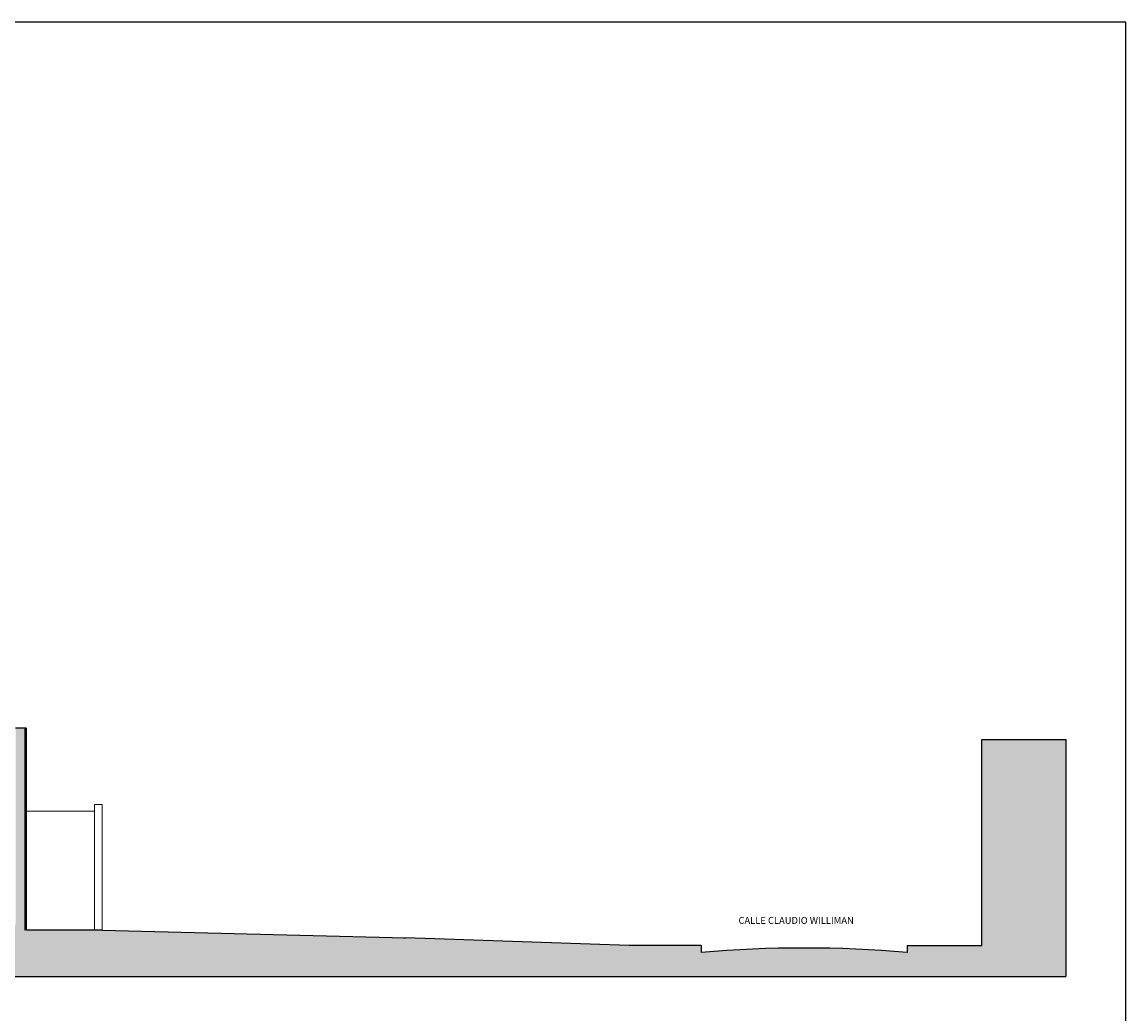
# Model space of a CAD drawing. Header units: metres. Extents: x -18231 to -17951, y 15132 to 15402.
# Tile 144 of 144: x -17983 to -17951, y 15373 to 15402. Entities that reach past the tile are written whole.
import ezdxf

# ---------------------------------------------------------------- set-up
doc = ezdxf.new("R2010")
doc.units = ezdxf.units.M
doc.layers.get('0').update_dxf_attribs({"color": 1})
for name, color, linetype, lineweight in [('A-FLOR', 192, 'Continuous', 25), ('A-ROOF', 132, 'Continuous', 9), ('A-WALL', 113, 'Continuous', 9)]:
    doc.layers.add(name, color=color, linetype=linetype, lineweight=lineweight)
for name, color, linetype in [('CORTADO', 192, 'Continuous'), ('HATCH', 251, 'Continuous'), ('TEXTOS', 1, 'Continuous')]:
    doc.layers.add(name, color=color, linetype=linetype)
doc.styles.add('Romans', font='arial.ttf', dxfattribs={"height": 0.2})

msp = doc.modelspace()

# ---------------------------------------------------------------- hatches: boundary and pattern name
at = {"layer": 'HATCH'}
h = msp.add_hatch(color=253, dxfattribs=at)
h.dxf.hatch_style = 1
h.paths.add_polyline_path([(-17963.088, 15375.261), (-17965.184, 15375.261), (-17971.691, 15375.484), (-17980.513, 15375.711), (-17982.732, 15375.711), (-17982.732, 15381.6), (-17983.032, 15381.6), (-17983.032, 15375.874), (-17987.529, 15375.874), (-17987.529, 15378.442), (-17987.529, 15378.742), (-17987.529, 15379.442), (-17987.529, 15383.639), (-17987.928, 15383.639), (-17987.928, 15383.577), (-17987.928, 15379.472), (-17987.978, 15379.472), (-17991.846, 15379.472), (-17992.106, 15379.472), (-17992.305, 15379.469), (-17992.305, 15379.122), (-17987.928, 15379.122), (-17987.928, 15375.874), (-17992.166, 15375.874), (-17992.166, 15375.869), (-17992.265, 15375.869), (-18026.402, 15375.874), (-18026.402, 15376.968), (-18026.412, 15376.968), (-18026.522, 15376.968), (-18026.522, 15375.874), (-18026.537, 15375.874), (-18031.129, 15375.874), (-18031.129, 15379.122), (-18026.537, 15379.122), (-18026.537, 15378.222), (-18026.412, 15378.222), (-18026.237, 15378.222), (-18026.237, 15379.122), (-18026.237, 15379.472), (-18026.437, 15379.472), (-18026.702, 15379.472), (-18028.621, 15379.472), (-18028.621, 15379.467), (-18028.771, 15379.467), (-18028.771, 15379.472), (-18031.129, 15379.472), (-18031.129, 15383.759), (-18031.529, 15383.759), (-18031.529, 15379.099), (-18031.529, 15378.4), (-18031.529, 15378.352), (-18035.916, 15378.352), (-18035.916, 15378.701), (-18035.916, 15379.408), (-18035.916, 15381.3), (-18035.916, 15381.6), (-18036.216, 15381.6), (-18036.216, 15375.874), (-18036.216, 15375.544), (-18038.214, 15375.544), (-18038.214, 15375.344), (-18038.214, 15375.148), (-18038.544, 15375.148), (-18038.544, 15375.081), (-18038.589, 15374.921), (-18038.844, 15374.921), (-18038.844, 15374.89), (-18044.264, 15375.076), (-18051.544, 15375.095), (-18055.717, 15375.28, 0.025733), (-18061.564, 15375.263), (-18061.564, 15375.463), (-18063.241, 15375.469), (-18063.241, 15381.469), (-18065.303, 15381.469), (-18065.303, 15374.361), (-17952.482, 15374.361), (-17952.482, 15381.261), (-17954.926, 15381.261), (-17954.926, 15375.261), (-17957.098, 15375.261), (-17957.098, 15375.061, 0.043457), (-17963.088, 15375.061)])
h.paths.add_polyline_path([(-18031.529, 15375.874), (-18035.916, 15375.874), (-18035.916, 15378.152), (-18031.529, 15378.152)], flags=16)
h.paths.add_polyline_path([(-18033.435, 15377.973), (-18033.435, 15375.874), (-18033.42, 15375.874), (-18033.42, 15377.973)], flags=0)
h.paths.add_polyline_path([(-18032.651, 15377.973), (-18032.636, 15377.973), (-18032.636, 15375.874), (-18032.651, 15375.874)], flags=0)
h.paths.add_polyline_path([(-18032.716, 15376.865, -1), (-18032.716, 15376.855, -1)], flags=0)
h.paths.add_polyline_path([(-18033.563, 15375.874), (-18033.555, 15375.874), (-18033.555, 15378.152), (-18033.563, 15378.152)], flags=16)
h.paths.add_polyline_path([(-18033.762, 15375.874), (-18033.762, 15378.139), (-18033.767, 15378.139), (-18033.767, 15377.986)], flags=16)
h.paths.add_polyline_path([(-18011.083, 15379.472), (-18011.298, 15379.472), (-18011.562, 15379.472), (-18013.596, 15379.472), (-18013.596, 15379.467), (-18013.706, 15379.467), (-18013.706, 15379.472), (-18021.096, 15379.472), (-18021.096, 15379.467), (-18021.201, 15379.467), (-18021.201, 15379.472), (-18023.08, 15379.472), (-18023.339, 15379.472), (-18023.554, 15379.472), (-18023.554, 15379.122), (-18023.544, 15379.122), (-18023.544, 15378.312), (-18023.244, 15378.312), (-18023.244, 15379.122), (-18023.22, 15379.122), (-18011.348, 15379.122), (-18011.348, 15378.752), (-18011.343, 15378.752), (-18011.343, 15378.722), (-18011.348, 15378.222), (-18011.098, 15378.222), (-18011.098, 15379.122), (-18011.083, 15379.122)], flags=17)
h.paths.add_polyline_path([(-18023.08, 15380.111), (-18023.18, 15380.111), (-18023.554, 15380.111), (-18023.554, 15379.821), (-18023.339, 15379.821), (-18023.339, 15379.472), (-18023.08, 15379.472)], flags=17)
h.paths.add_polyline_path([(-18011.083, 15380.111), (-18011.457, 15380.111), (-18011.562, 15380.111), (-18011.562, 15379.472), (-18011.298, 15379.472), (-18011.298, 15379.821), (-18011.083, 15379.821)], flags=17)
h.paths.add_polyline_path([(-18006.931, 15380.111), (-18007.03, 15380.111), (-18007.395, 15380.111), (-18007.395, 15379.821), (-18007.19, 15379.821), (-18007.19, 15379.472), (-18006.931, 15379.472)], flags=17)
h.paths.add_polyline_path([(-17995.069, 15379.472), (-17995.268, 15379.472), (-17995.533, 15379.472), (-17997.492, 15379.472), (-17997.492, 15379.467), (-17997.602, 15379.467), (-17997.602, 15379.472), (-18004.992, 15379.472), (-18004.992, 15379.467), (-18005.092, 15379.467), (-18006.931, 15379.472), (-18007.19, 15379.472), (-18007.39, 15379.472), (-18007.39, 15379.122), (-18007.355, 15379.122), (-18007.355, 15378.222), (-18007.105, 15378.222), (-18007.105, 15379.122), (-17995.069, 15379.122)], flags=17)
h.paths.add_polyline_path([(-17995.054, 15380.111), (-17995.428, 15380.111), (-17995.533, 15380.111), (-17995.533, 15379.472), (-17995.268, 15379.472), (-17995.268, 15379.821), (-17995.054, 15379.821)], flags=17)
h.paths.add_polyline_path([(-17991.846, 15380.111), (-17991.946, 15380.111), (-17992.31, 15380.111), (-17992.31, 15379.822), (-17992.106, 15379.821), (-17992.106, 15379.472), (-17991.846, 15379.472)], flags=17)

# ---------------------------------------------------------------- linework, layer by layer
msp.add_lwpolyline([(-17950.733, 15402.127), (-18070.692, 15402.127), (-18070.692, 15345.555), (-17950.733, 15345.555)], close=True)
at = {"layer": 'A-FLOR'}
for p, q in [((-17980.733, 15375.735), (-17980.733, 15375.729)), ((-17971.751, 15375.486), (-17971.691, 15375.484))]:
    msp.add_line(p, q, dxfattribs=at)
at = {"layer": 'A-ROOF'}
msp.add_line((-17982.732, 15379.172), (-17980.733, 15379.172), dxfattribs=at)
at = {"layer": 'A-WALL'}
for p, q in [((-17980.733, 15375.711), (-17980.733, 15379.372)), ((-17980.733, 15379.372), (-17980.513, 15379.372)), ((-17980.513, 15379.372), (-17980.513, 15375.709))]:
    msp.add_line(p, q, dxfattribs=at)
at = {"layer": 'CORTADO'}
for p, q in [((-17983.032, 15381.6), (-17982.732, 15381.6)), ((-17954.926, 15375.261), (-17954.926, 15381.261)), ((-17954.926, 15381.261), (-17952.482, 15381.261)), ((-17980.513, 15375.711), (-17982.732, 15375.711)), ((-17980.513, 15375.711), (-17971.691, 15375.484)), ((-17965.184, 15375.261), (-17971.691, 15375.484)), ((-17963.088, 15375.261), (-17965.184, 15375.261)), ((-17963.088, 15375.261), (-17963.088, 15375.061)), ((-17963.088, 15375.261), (-17963.088, 15375.061)), ((-17957.098, 15375.261), (-17954.926, 15375.261)), ((-17957.098, 15375.261), (-17957.098, 15375.191)), ((-17957.098, 15375.261), (-17957.098, 15375.061))]:
    msp.add_line(p, q, dxfattribs=at)
at = {"layer": 'CORTADO', "lineweight": 50}
msp.add_line((-17982.732, 15375.711), (-17982.732, 15381.6), dxfattribs=at)
at = {"layer": 'CORTADO'}
msp.add_arc((-17960.093, 15340.672), 34.52, 85.0233, 94.9767, dxfattribs=at)
at = {"layer": 'HATCH'}
for points in [[(-18065.303, 15381.469), (-18065.303, 15374.361), (-17952.482, 15374.361)], [(-17952.482, 15381.261), (-17952.482, 15374.361)]]:
    msp.add_lwpolyline(points, dxfattribs=at)

# ---------------------------------------------------------------- texts
at = {"layer": 'TEXTOS', "insert": (-17958.649, 15376.095), "char_height": 0.2, "attachment_point": 3, "style": 'Romans'}
msp.add_mtext_dynamic_manual_height_columns('CALLE CLAUDIO WILLIMAN ', width=5.30139, gutter_width=0.5, heights=[0], dxfattribs=at)

doc.saveas('drawing.dxf')
